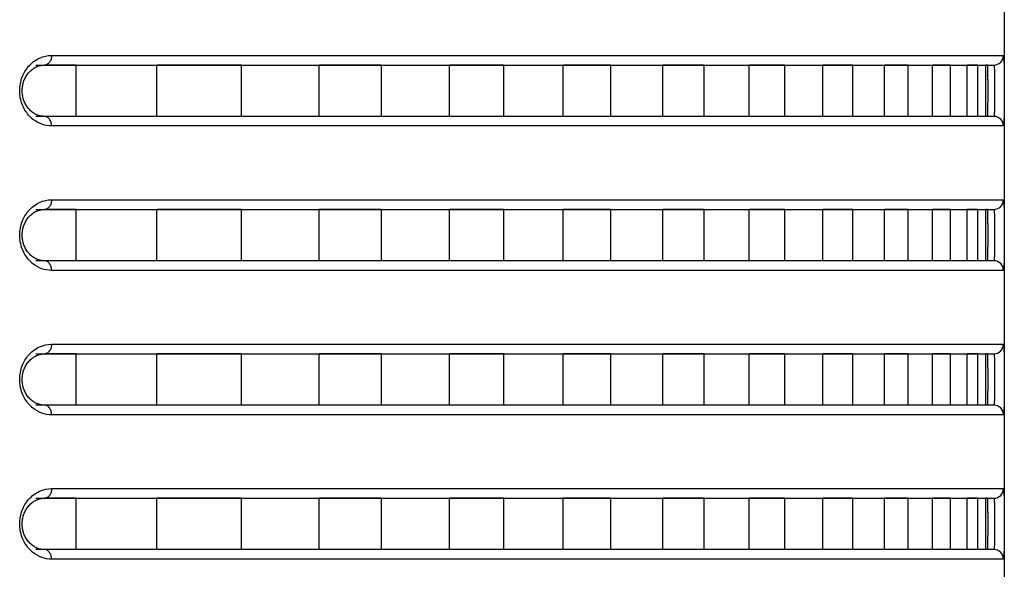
# Model space of a CAD drawing. Header units: millimetres. Extents: x -6054 to 364, y -1866 to 3094.
# Tile 12 of 256: x -5407 to -5377, y 418 to 436. Entities that reach past the tile are written whole.
import ezdxf

# ---------------------------------------------------------------- set-up
doc = ezdxf.new("R2010")
doc.units = ezdxf.units.MM
doc.header["$LTSCALE"] = 65.395
doc.layers.get('0').update_dxf_attribs({"linetype": 'CONTINUOUS'})

msp = doc.modelspace()

# ---------------------------------------------------------------- linework, layer by layer
at = {"linetype": 'Continuous'}
for p, q in [((-5376.773, 462.148), (-5376.773, 397.398)), ((-5406.979, 434.198), (-5377.098, 434.198)), ((-5405.715, 434.198), (-5406.711, 434.198)), ((-5405.715, 434.198), (-5406.711, 434.198)), ((-5406.487, 434.498), (-5376.798, 434.498)), ((-5405.715, 432.598), (-5405.715, 434.198)), ((-5405.715, 432.598), (-5405.715, 434.198)), ((-5403.202, 432.598), (-5403.202, 434.198)), ((-5403.202, 432.598), (-5403.202, 434.198)), ((-5400.565, 434.198), (-5403.202, 434.198)), ((-5400.565, 434.198), (-5403.202, 434.198)), ((-5400.565, 432.598), (-5400.565, 434.198)), ((-5400.565, 432.598), (-5400.565, 434.198)), ((-5398.136, 432.598), (-5398.136, 434.198)), ((-5398.136, 432.598), (-5398.136, 434.198)), ((-5396.195, 434.198), (-5398.136, 434.198)), ((-5396.195, 434.198), (-5398.136, 434.198)), ((-5396.195, 432.598), (-5396.195, 434.198)), ((-5396.195, 432.598), (-5396.195, 434.198)), ((-5394.079, 432.598), (-5394.079, 434.198)), ((-5394.079, 432.598), (-5394.079, 434.198)), ((-5392.382, 434.198), (-5394.079, 434.198)), ((-5392.382, 434.198), (-5394.079, 434.198)), ((-5392.382, 432.598), (-5392.382, 434.198)), ((-5392.382, 432.598), (-5392.382, 434.198)), ((-5389.045, 434.198), (-5390.53, 434.198)), ((-5389.045, 434.198), (-5390.53, 434.198)), ((-5390.53, 432.598), (-5390.53, 434.198)), ((-5390.53, 432.598), (-5390.53, 434.198)), ((-5389.045, 432.598), (-5389.045, 434.198)), ((-5389.045, 432.598), (-5389.045, 434.198)), ((-5386.133, 434.198), (-5387.426, 434.198)), ((-5386.133, 434.198), (-5387.426, 434.198)), ((-5387.426, 432.598), (-5387.426, 434.198)), ((-5387.426, 432.598), (-5387.426, 434.198)), ((-5386.133, 432.598), (-5386.133, 434.198)), ((-5386.133, 432.598), (-5386.133, 434.198)), ((-5383.621, 434.198), (-5384.732, 434.198)), ((-5383.621, 434.198), (-5384.732, 434.198)), ((-5384.732, 432.598), (-5384.732, 434.198)), ((-5384.732, 432.598), (-5384.732, 434.198)), ((-5383.621, 432.598), (-5383.621, 434.198)), ((-5383.621, 432.598), (-5383.621, 434.198)), ((-5381.495, 434.198), (-5382.428, 434.198)), ((-5381.495, 434.198), (-5382.428, 434.198)), ((-5382.428, 432.598), (-5382.428, 434.198)), ((-5382.428, 432.598), (-5382.428, 434.198)), ((-5381.495, 432.598), (-5381.495, 434.198)), ((-5381.495, 432.598), (-5381.495, 434.198)), ((-5379.767, 434.198), (-5380.514, 434.198)), ((-5379.767, 434.198), (-5380.514, 434.198)), ((-5380.514, 432.598), (-5380.514, 434.198)), ((-5380.514, 432.598), (-5380.514, 434.198)), ((-5379.767, 432.598), (-5379.767, 434.198)), ((-5379.767, 432.598), (-5379.767, 434.198)), ((-5378.456, 434.198), (-5379.008, 434.198)), ((-5378.456, 434.198), (-5379.008, 434.198)), ((-5379.008, 432.598), (-5379.008, 434.198)), ((-5379.008, 432.598), (-5379.008, 434.198)), ((-5378.456, 432.598), (-5378.456, 434.198)), ((-5378.456, 432.598), (-5378.456, 434.198)), ((-5377.599, 434.198), (-5377.935, 434.198)), ((-5377.599, 434.198), (-5377.935, 434.198)), ((-5377.935, 432.598), (-5377.935, 434.198)), ((-5377.935, 432.598), (-5377.935, 434.198)), ((-5377.599, 432.598), (-5377.599, 434.198)), ((-5377.599, 432.598), (-5377.599, 434.198)), ((-5377.297, 434.198), (-5377.351, 434.198)), ((-5377.297, 434.198), (-5377.351, 434.198)), ((-5377.351, 432.598), (-5377.351, 434.198)), ((-5377.351, 432.598), (-5377.351, 434.198)), ((-5377.289, 434.112), (-5377.29, 434.149)), ((-5377.098, 432.598), (-5406.979, 432.598)), ((-5405.715, 432.598), (-5406.711, 432.598)), ((-5405.715, 432.598), (-5406.711, 432.598)), ((-5400.565, 432.598), (-5403.202, 432.598)), ((-5400.565, 432.598), (-5403.202, 432.598)), ((-5396.195, 432.598), (-5398.136, 432.598)), ((-5396.195, 432.598), (-5398.136, 432.598)), ((-5392.382, 432.598), (-5394.079, 432.598)), ((-5392.382, 432.598), (-5394.079, 432.598)), ((-5389.045, 432.598), (-5390.53, 432.598)), ((-5389.045, 432.598), (-5390.53, 432.598)), ((-5386.133, 432.598), (-5387.426, 432.598)), ((-5386.133, 432.598), (-5387.426, 432.598)), ((-5383.621, 432.598), (-5384.732, 432.598)), ((-5383.621, 432.598), (-5384.732, 432.598)), ((-5381.495, 432.598), (-5382.428, 432.598)), ((-5381.495, 432.598), (-5382.428, 432.598)), ((-5379.767, 432.598), (-5380.514, 432.598)), ((-5379.767, 432.598), (-5380.514, 432.598)), ((-5378.456, 432.598), (-5379.008, 432.598)), ((-5378.456, 432.598), (-5379.008, 432.598)), ((-5377.599, 432.598), (-5377.935, 432.598)), ((-5377.599, 432.598), (-5377.935, 432.598)), ((-5377.297, 432.598), (-5377.351, 432.598)), ((-5377.297, 432.598), (-5377.351, 432.598)), ((-5376.798, 432.298), (-5406.487, 432.298)), ((-5406.487, 429.998), (-5376.798, 429.998)), ((-5406.979, 429.698), (-5377.098, 429.698)), ((-5405.715, 429.698), (-5406.711, 429.698)), ((-5405.715, 429.698), (-5406.711, 429.698)), ((-5405.715, 428.098), (-5405.715, 429.698)), ((-5405.715, 428.098), (-5405.715, 429.698)), ((-5403.202, 428.098), (-5403.202, 429.698)), ((-5403.202, 428.098), (-5403.202, 429.698)), ((-5400.565, 429.698), (-5403.202, 429.698)), ((-5400.565, 429.698), (-5403.202, 429.698)), ((-5400.565, 428.098), (-5400.565, 429.698)), ((-5400.565, 428.098), (-5400.565, 429.698)), ((-5398.136, 428.098), (-5398.136, 429.698)), ((-5398.136, 428.098), (-5398.136, 429.698)), ((-5396.195, 429.698), (-5398.136, 429.698)), ((-5396.195, 429.698), (-5398.136, 429.698)), ((-5396.195, 428.098), (-5396.195, 429.698)), ((-5396.195, 428.098), (-5396.195, 429.698)), ((-5394.079, 428.098), (-5394.079, 429.698)), ((-5394.079, 428.098), (-5394.079, 429.698)), ((-5392.382, 429.698), (-5394.079, 429.698)), ((-5392.382, 429.698), (-5394.079, 429.698)), ((-5392.382, 428.098), (-5392.382, 429.698)), ((-5392.382, 428.098), (-5392.382, 429.698)), ((-5389.045, 429.698), (-5390.53, 429.698)), ((-5389.045, 429.698), (-5390.53, 429.698)), ((-5390.53, 428.098), (-5390.53, 429.698)), ((-5390.53, 428.098), (-5390.53, 429.698)), ((-5389.045, 428.098), (-5389.045, 429.698)), ((-5389.045, 428.098), (-5389.045, 429.698)), ((-5386.133, 429.698), (-5387.426, 429.698)), ((-5386.133, 429.698), (-5387.426, 429.698)), ((-5387.426, 428.098), (-5387.426, 429.698)), ((-5387.426, 428.098), (-5387.426, 429.698)), ((-5386.133, 428.098), (-5386.133, 429.698)), ((-5386.133, 428.098), (-5386.133, 429.698)), ((-5383.621, 429.698), (-5384.732, 429.698)), ((-5383.621, 429.698), (-5384.732, 429.698)), ((-5384.732, 428.098), (-5384.732, 429.698)), ((-5384.732, 428.098), (-5384.732, 429.698)), ((-5383.621, 428.098), (-5383.621, 429.698)), ((-5383.621, 428.098), (-5383.621, 429.698)), ((-5381.495, 429.698), (-5382.428, 429.698)), ((-5381.495, 429.698), (-5382.428, 429.698)), ((-5382.428, 428.098), (-5382.428, 429.698)), ((-5382.428, 428.098), (-5382.428, 429.698)), ((-5381.495, 428.098), (-5381.495, 429.698)), ((-5381.495, 428.098), (-5381.495, 429.698)), ((-5379.767, 429.698), (-5380.514, 429.698)), ((-5379.767, 429.698), (-5380.514, 429.698)), ((-5380.514, 428.098), (-5380.514, 429.698)), ((-5380.514, 428.098), (-5380.514, 429.698)), ((-5379.767, 428.098), (-5379.767, 429.698)), ((-5379.767, 428.098), (-5379.767, 429.698)), ((-5378.456, 429.698), (-5379.008, 429.698)), ((-5378.456, 429.698), (-5379.008, 429.698)), ((-5379.008, 428.098), (-5379.008, 429.698)), ((-5379.008, 428.098), (-5379.008, 429.698)), ((-5378.456, 428.098), (-5378.456, 429.698)), ((-5378.456, 428.098), (-5378.456, 429.698)), ((-5377.599, 429.698), (-5377.935, 429.698)), ((-5377.599, 429.698), (-5377.935, 429.698)), ((-5377.935, 428.098), (-5377.935, 429.698)), ((-5377.935, 428.098), (-5377.935, 429.698)), ((-5377.599, 428.098), (-5377.599, 429.698)), ((-5377.599, 428.098), (-5377.599, 429.698)), ((-5377.297, 429.698), (-5377.351, 429.698)), ((-5377.297, 429.698), (-5377.351, 429.698)), ((-5377.351, 428.098), (-5377.351, 429.698)), ((-5377.351, 428.098), (-5377.351, 429.698)), ((-5377.289, 429.612), (-5377.29, 429.649)), ((-5377.098, 428.098), (-5406.979, 428.098)), ((-5405.715, 428.098), (-5406.711, 428.098)), ((-5405.715, 428.098), (-5406.711, 428.098)), ((-5400.565, 428.098), (-5403.202, 428.098)), ((-5400.565, 428.098), (-5403.202, 428.098)), ((-5396.195, 428.098), (-5398.136, 428.098)), ((-5396.195, 428.098), (-5398.136, 428.098)), ((-5392.382, 428.098), (-5394.079, 428.098)), ((-5392.382, 428.098), (-5394.079, 428.098)), ((-5389.045, 428.098), (-5390.53, 428.098)), ((-5389.045, 428.098), (-5390.53, 428.098)), ((-5386.133, 428.098), (-5387.426, 428.098)), ((-5386.133, 428.098), (-5387.426, 428.098)), ((-5383.621, 428.098), (-5384.732, 428.098)), ((-5383.621, 428.098), (-5384.732, 428.098)), ((-5381.495, 428.098), (-5382.428, 428.098)), ((-5381.495, 428.098), (-5382.428, 428.098)), ((-5379.767, 428.098), (-5380.514, 428.098)), ((-5379.767, 428.098), (-5380.514, 428.098)), ((-5378.456, 428.098), (-5379.008, 428.098)), ((-5378.456, 428.098), (-5379.008, 428.098)), ((-5377.599, 428.098), (-5377.935, 428.098)), ((-5377.599, 428.098), (-5377.935, 428.098)), ((-5377.297, 428.098), (-5377.351, 428.098)), ((-5377.297, 428.098), (-5377.351, 428.098)), ((-5376.798, 427.798), (-5406.487, 427.798)), ((-5406.487, 425.498), (-5376.798, 425.498)), ((-5406.979, 425.198), (-5377.098, 425.198)), ((-5405.715, 425.198), (-5406.711, 425.198)), ((-5405.715, 425.198), (-5406.711, 425.198)), ((-5405.715, 423.598), (-5405.715, 425.198)), ((-5405.715, 423.598), (-5405.715, 425.198)), ((-5403.202, 423.598), (-5403.202, 425.198)), ((-5403.202, 423.598), (-5403.202, 425.198)), ((-5400.565, 425.198), (-5403.202, 425.198)), ((-5400.565, 425.198), (-5403.202, 425.198)), ((-5400.565, 423.598), (-5400.565, 425.198)), ((-5400.565, 423.598), (-5400.565, 425.198)), ((-5398.136, 423.598), (-5398.136, 425.198)), ((-5398.136, 423.598), (-5398.136, 425.198)), ((-5396.195, 425.198), (-5398.136, 425.198)), ((-5396.195, 425.198), (-5398.136, 425.198)), ((-5396.195, 423.598), (-5396.195, 425.198)), ((-5396.195, 423.598), (-5396.195, 425.198)), ((-5394.079, 423.598), (-5394.079, 425.198)), ((-5394.079, 423.598), (-5394.079, 425.198)), ((-5392.382, 425.198), (-5394.079, 425.198)), ((-5392.382, 425.198), (-5394.079, 425.198)), ((-5392.382, 423.598), (-5392.382, 425.198)), ((-5392.382, 423.598), (-5392.382, 425.198)), ((-5389.045, 425.198), (-5390.53, 425.198)), ((-5389.045, 425.198), (-5390.53, 425.198)), ((-5390.53, 423.598), (-5390.53, 425.198)), ((-5390.53, 423.598), (-5390.53, 425.198)), ((-5389.045, 423.598), (-5389.045, 425.198)), ((-5389.045, 423.598), (-5389.045, 425.198)), ((-5386.133, 425.198), (-5387.426, 425.198)), ((-5386.133, 425.198), (-5387.426, 425.198)), ((-5387.426, 423.598), (-5387.426, 425.198)), ((-5387.426, 423.598), (-5387.426, 425.198)), ((-5386.133, 423.598), (-5386.133, 425.198)), ((-5386.133, 423.598), (-5386.133, 425.198)), ((-5383.621, 425.198), (-5384.732, 425.198)), ((-5383.621, 425.198), (-5384.732, 425.198)), ((-5384.732, 423.598), (-5384.732, 425.198)), ((-5384.732, 423.598), (-5384.732, 425.198)), ((-5383.621, 423.598), (-5383.621, 425.198)), ((-5383.621, 423.598), (-5383.621, 425.198)), ((-5381.495, 425.198), (-5382.428, 425.198)), ((-5381.495, 425.198), (-5382.428, 425.198)), ((-5382.428, 423.598), (-5382.428, 425.198)), ((-5382.428, 423.598), (-5382.428, 425.198)), ((-5381.495, 423.598), (-5381.495, 425.198)), ((-5381.495, 423.598), (-5381.495, 425.198)), ((-5379.767, 425.198), (-5380.514, 425.198)), ((-5379.767, 425.198), (-5380.514, 425.198)), ((-5380.514, 423.598), (-5380.514, 425.198)), ((-5380.514, 423.598), (-5380.514, 425.198)), ((-5379.767, 423.598), (-5379.767, 425.198)), ((-5379.767, 423.598), (-5379.767, 425.198)), ((-5378.456, 425.198), (-5379.008, 425.198)), ((-5378.456, 425.198), (-5379.008, 425.198)), ((-5379.008, 423.598), (-5379.008, 425.198)), ((-5379.008, 423.598), (-5379.008, 425.198)), ((-5378.456, 423.598), (-5378.456, 425.198)), ((-5378.456, 423.598), (-5378.456, 425.198)), ((-5377.599, 425.198), (-5377.935, 425.198)), ((-5377.599, 425.198), (-5377.935, 425.198)), ((-5377.935, 423.598), (-5377.935, 425.198)), ((-5377.935, 423.598), (-5377.935, 425.198)), ((-5377.599, 423.598), (-5377.599, 425.198)), ((-5377.599, 423.598), (-5377.599, 425.198)), ((-5377.297, 425.198), (-5377.351, 425.198)), ((-5377.297, 425.198), (-5377.351, 425.198)), ((-5377.351, 423.598), (-5377.351, 425.198)), ((-5377.351, 423.598), (-5377.351, 425.198)), ((-5377.289, 425.112), (-5377.29, 425.149)), ((-5377.098, 423.598), (-5406.979, 423.598)), ((-5405.715, 423.598), (-5406.711, 423.598)), ((-5405.715, 423.598), (-5406.711, 423.598)), ((-5400.565, 423.598), (-5403.202, 423.598)), ((-5400.565, 423.598), (-5403.202, 423.598)), ((-5396.195, 423.598), (-5398.136, 423.598)), ((-5396.195, 423.598), (-5398.136, 423.598)), ((-5392.382, 423.598), (-5394.079, 423.598)), ((-5392.382, 423.598), (-5394.079, 423.598)), ((-5389.045, 423.598), (-5390.53, 423.598)), ((-5389.045, 423.598), (-5390.53, 423.598)), ((-5386.133, 423.598), (-5387.426, 423.598)), ((-5386.133, 423.598), (-5387.426, 423.598)), ((-5383.621, 423.598), (-5384.732, 423.598)), ((-5383.621, 423.598), (-5384.732, 423.598)), ((-5381.495, 423.598), (-5382.428, 423.598)), ((-5381.495, 423.598), (-5382.428, 423.598)), ((-5379.767, 423.598), (-5380.514, 423.598)), ((-5379.767, 423.598), (-5380.514, 423.598)), ((-5378.456, 423.598), (-5379.008, 423.598)), ((-5378.456, 423.598), (-5379.008, 423.598)), ((-5377.599, 423.598), (-5377.935, 423.598)), ((-5377.599, 423.598), (-5377.935, 423.598)), ((-5377.297, 423.598), (-5377.351, 423.598)), ((-5377.297, 423.598), (-5377.351, 423.598)), ((-5376.798, 423.298), (-5406.487, 423.298)), ((-5406.487, 420.998), (-5376.798, 420.998)), ((-5406.979, 420.698), (-5377.098, 420.698)), ((-5405.715, 420.698), (-5406.711, 420.698)), ((-5405.715, 420.698), (-5406.711, 420.698)), ((-5405.715, 419.098), (-5405.715, 420.698)), ((-5405.715, 419.098), (-5405.715, 420.698)), ((-5400.565, 420.698), (-5403.202, 420.698)), ((-5400.565, 420.698), (-5403.202, 420.698)), ((-5403.202, 419.098), (-5403.202, 420.698)), ((-5403.202, 419.098), (-5403.202, 420.698)), ((-5400.565, 419.098), (-5400.565, 420.698)), ((-5400.565, 419.098), (-5400.565, 420.698)), ((-5396.195, 420.698), (-5398.136, 420.698)), ((-5396.195, 420.698), (-5398.136, 420.698)), ((-5398.136, 419.098), (-5398.136, 420.698)), ((-5398.136, 419.098), (-5398.136, 420.698)), ((-5396.195, 419.098), (-5396.195, 420.698)), ((-5396.195, 419.098), (-5396.195, 420.698)), ((-5392.382, 420.698), (-5394.079, 420.698)), ((-5392.382, 420.698), (-5394.079, 420.698)), ((-5394.079, 419.098), (-5394.079, 420.698)), ((-5394.079, 419.098), (-5394.079, 420.698)), ((-5392.382, 419.098), (-5392.382, 420.698)), ((-5392.382, 419.098), (-5392.382, 420.698)), ((-5389.045, 420.698), (-5390.53, 420.698)), ((-5389.045, 420.698), (-5390.53, 420.698)), ((-5390.53, 419.098), (-5390.53, 420.698)), ((-5390.53, 419.098), (-5390.53, 420.698)), ((-5389.045, 419.098), (-5389.045, 420.698)), ((-5389.045, 419.098), (-5389.045, 420.698)), ((-5386.133, 420.698), (-5387.426, 420.698)), ((-5386.133, 420.698), (-5387.426, 420.698)), ((-5387.426, 419.098), (-5387.426, 420.698)), ((-5387.426, 419.098), (-5387.426, 420.698)), ((-5386.133, 419.098), (-5386.133, 420.698)), ((-5386.133, 419.098), (-5386.133, 420.698)), ((-5383.621, 420.698), (-5384.732, 420.698)), ((-5383.621, 420.698), (-5384.732, 420.698)), ((-5384.732, 419.098), (-5384.732, 420.698)), ((-5384.732, 419.098), (-5384.732, 420.698)), ((-5383.621, 419.098), (-5383.621, 420.698)), ((-5383.621, 419.098), (-5383.621, 420.698)), ((-5381.495, 420.698), (-5382.428, 420.698)), ((-5381.495, 420.698), (-5382.428, 420.698)), ((-5382.428, 419.098), (-5382.428, 420.698)), ((-5382.428, 419.098), (-5382.428, 420.698)), ((-5381.495, 419.098), (-5381.495, 420.698)), ((-5381.495, 419.098), (-5381.495, 420.698)), ((-5379.767, 420.698), (-5380.514, 420.698)), ((-5379.767, 420.698), (-5380.514, 420.698)), ((-5380.514, 419.098), (-5380.514, 420.698)), ((-5380.514, 419.098), (-5380.514, 420.698)), ((-5379.767, 419.098), (-5379.767, 420.698)), ((-5379.767, 419.098), (-5379.767, 420.698)), ((-5378.456, 420.698), (-5379.008, 420.698)), ((-5378.456, 420.698), (-5379.008, 420.698)), ((-5379.008, 419.098), (-5379.008, 420.698)), ((-5379.008, 419.098), (-5379.008, 420.698)), ((-5378.456, 419.098), (-5378.456, 420.698)), ((-5378.456, 419.098), (-5378.456, 420.698)), ((-5377.599, 420.698), (-5377.935, 420.698)), ((-5377.599, 420.698), (-5377.935, 420.698)), ((-5377.935, 419.098), (-5377.935, 420.698)), ((-5377.935, 419.098), (-5377.935, 420.698)), ((-5377.599, 419.098), (-5377.599, 420.698)), ((-5377.599, 419.098), (-5377.599, 420.698)), ((-5377.297, 420.698), (-5377.351, 420.698)), ((-5377.297, 420.698), (-5377.351, 420.698)), ((-5377.351, 419.098), (-5377.351, 420.698)), ((-5377.351, 419.098), (-5377.351, 420.698)), ((-5377.289, 420.612), (-5377.29, 420.649)), ((-5377.098, 419.098), (-5406.979, 419.098)), ((-5405.715, 419.098), (-5406.711, 419.098)), ((-5405.715, 419.098), (-5406.711, 419.098)), ((-5400.565, 419.098), (-5403.202, 419.098)), ((-5400.565, 419.098), (-5403.202, 419.098)), ((-5396.195, 419.098), (-5398.136, 419.098)), ((-5396.195, 419.098), (-5398.136, 419.098)), ((-5392.382, 419.098), (-5394.079, 419.098)), ((-5392.382, 419.098), (-5394.079, 419.098)), ((-5389.045, 419.098), (-5390.53, 419.098)), ((-5389.045, 419.098), (-5390.53, 419.098)), ((-5386.133, 419.098), (-5387.426, 419.098)), ((-5386.133, 419.098), (-5387.426, 419.098)), ((-5383.621, 419.098), (-5384.732, 419.098)), ((-5383.621, 419.098), (-5384.732, 419.098)), ((-5381.495, 419.098), (-5382.428, 419.098)), ((-5381.495, 419.098), (-5382.428, 419.098)), ((-5379.767, 419.098), (-5380.514, 419.098)), ((-5379.767, 419.098), (-5380.514, 419.098)), ((-5378.456, 419.098), (-5379.008, 419.098)), ((-5378.456, 419.098), (-5379.008, 419.098)), ((-5377.599, 419.098), (-5377.935, 419.098)), ((-5377.599, 419.098), (-5377.935, 419.098)), ((-5377.297, 419.098), (-5377.351, 419.098)), ((-5377.297, 419.098), (-5377.351, 419.098)), ((-5376.798, 418.798), (-5406.487, 418.798))]:
    msp.add_line(p, q, dxfattribs=at)
for points in [[(-5406.886, 434.17), (-5406.855, 434.179), (-5406.824, 434.186), (-5406.792, 434.192), (-5406.761, 434.195), (-5406.729, 434.197), (-5406.711, 434.198)], [(-5407.032, 432.692), (-5407.06, 432.711), (-5407.088, 432.731), (-5407.115, 432.752), (-5407.14, 432.775), (-5407.165, 432.8), (-5407.189, 432.825), (-5407.212, 432.852), (-5407.234, 432.88), (-5407.254, 432.909), (-5407.273, 432.939), (-5407.291, 432.968), (-5407.307, 432.999), (-5407.322, 433.03), (-5407.336, 433.061), (-5407.348, 433.093), (-5407.359, 433.125), (-5407.369, 433.158), (-5407.377, 433.191), (-5407.385, 433.225), (-5407.391, 433.259), (-5407.395, 433.293), (-5407.399, 433.327), (-5407.401, 433.362), (-5407.401, 433.397), (-5407.401, 433.431), (-5407.399, 433.466), (-5407.395, 433.5), (-5407.391, 433.535), (-5407.385, 433.569), (-5407.378, 433.602), (-5407.369, 433.635), (-5407.36, 433.668), (-5407.349, 433.7), (-5407.336, 433.732), (-5407.323, 433.764), (-5407.308, 433.794), (-5407.292, 433.825), (-5407.274, 433.855), (-5407.256, 433.884), (-5407.235, 433.913), (-5407.214, 433.941), (-5407.191, 433.968), (-5407.167, 433.994), (-5407.142, 434.018), (-5407.116, 434.041), (-5407.09, 434.063), (-5407.062, 434.083), (-5407.034, 434.101)], [(-5407.034, 434.101), (-5407.006, 434.118), (-5406.976, 434.134), (-5406.947, 434.148), (-5406.916, 434.16), (-5406.886, 434.17)], [(-5406.883, 432.624), (-5406.913, 432.634), (-5406.944, 432.646), (-5406.974, 432.66), (-5407.003, 432.675), (-5407.032, 432.692)], [(-5406.711, 432.598), (-5406.725, 432.598), (-5406.757, 432.599), (-5406.789, 432.603), (-5406.82, 432.608), (-5406.851, 432.615), (-5406.883, 432.624)], [(-5407.032, 428.192), (-5407.06, 428.211), (-5407.088, 428.231), (-5407.115, 428.252), (-5407.14, 428.275), (-5407.165, 428.3), (-5407.189, 428.325), (-5407.212, 428.352), (-5407.234, 428.38), (-5407.254, 428.409), (-5407.273, 428.439), (-5407.291, 428.468), (-5407.307, 428.499), (-5407.322, 428.53), (-5407.336, 428.561), (-5407.348, 428.593), (-5407.359, 428.625), (-5407.369, 428.658), (-5407.377, 428.691), (-5407.385, 428.725), (-5407.391, 428.759), (-5407.395, 428.793), (-5407.399, 428.827), (-5407.401, 428.862), (-5407.401, 428.897), (-5407.401, 428.931), (-5407.399, 428.966), (-5407.395, 429), (-5407.391, 429.035), (-5407.385, 429.069), (-5407.378, 429.102), (-5407.369, 429.135), (-5407.36, 429.168), (-5407.349, 429.2), (-5407.336, 429.232), (-5407.323, 429.264), (-5407.308, 429.294), (-5407.292, 429.325), (-5407.274, 429.355), (-5407.256, 429.384), (-5407.235, 429.413), (-5407.214, 429.441), (-5407.191, 429.468), (-5407.167, 429.494), (-5407.142, 429.518), (-5407.116, 429.541), (-5407.09, 429.563), (-5407.062, 429.583), (-5407.034, 429.601)], [(-5407.034, 429.601), (-5407.006, 429.618), (-5406.976, 429.634), (-5406.947, 429.648), (-5406.916, 429.66), (-5406.886, 429.67)], [(-5406.886, 429.67), (-5406.855, 429.679), (-5406.824, 429.686), (-5406.792, 429.692), (-5406.761, 429.695), (-5406.729, 429.697), (-5406.711, 429.698)], [(-5406.883, 428.124), (-5406.913, 428.134), (-5406.944, 428.146), (-5406.974, 428.16), (-5407.003, 428.175), (-5407.032, 428.192)], [(-5406.711, 428.098), (-5406.725, 428.098), (-5406.757, 428.099), (-5406.789, 428.103), (-5406.82, 428.108), (-5406.851, 428.115), (-5406.883, 428.124)], [(-5407.032, 423.692), (-5407.06, 423.711), (-5407.088, 423.731), (-5407.115, 423.752), (-5407.14, 423.775), (-5407.165, 423.8), (-5407.189, 423.825), (-5407.212, 423.852), (-5407.234, 423.88), (-5407.254, 423.909), (-5407.273, 423.939), (-5407.291, 423.968), (-5407.307, 423.999), (-5407.322, 424.03), (-5407.336, 424.061), (-5407.348, 424.093), (-5407.359, 424.125), (-5407.369, 424.158), (-5407.377, 424.191), (-5407.385, 424.225), (-5407.391, 424.259), (-5407.395, 424.293), (-5407.399, 424.327), (-5407.401, 424.362), (-5407.401, 424.397), (-5407.401, 424.431), (-5407.399, 424.466), (-5407.395, 424.5), (-5407.391, 424.535), (-5407.385, 424.569), (-5407.378, 424.602), (-5407.369, 424.635), (-5407.36, 424.668), (-5407.349, 424.7), (-5407.336, 424.732), (-5407.323, 424.764), (-5407.308, 424.794), (-5407.292, 424.825), (-5407.274, 424.855), (-5407.256, 424.884), (-5407.235, 424.913), (-5407.214, 424.941), (-5407.191, 424.968), (-5407.167, 424.994), (-5407.142, 425.018), (-5407.116, 425.041), (-5407.09, 425.063), (-5407.062, 425.083), (-5407.034, 425.101)], [(-5407.034, 425.101), (-5407.006, 425.118), (-5406.976, 425.134), (-5406.947, 425.148), (-5406.916, 425.16), (-5406.886, 425.17)], [(-5406.886, 425.17), (-5406.855, 425.179), (-5406.824, 425.186), (-5406.792, 425.192), (-5406.761, 425.195), (-5406.729, 425.197), (-5406.711, 425.198)], [(-5406.883, 423.624), (-5406.913, 423.634), (-5406.944, 423.646), (-5406.974, 423.66), (-5407.003, 423.675), (-5407.032, 423.692)], [(-5406.711, 423.598), (-5406.725, 423.598), (-5406.757, 423.599), (-5406.789, 423.603), (-5406.82, 423.608), (-5406.851, 423.615), (-5406.883, 423.624)], [(-5406.886, 420.67), (-5406.855, 420.679), (-5406.824, 420.686), (-5406.792, 420.692), (-5406.761, 420.695), (-5406.729, 420.697), (-5406.711, 420.698)], [(-5407.032, 419.192), (-5407.06, 419.211), (-5407.088, 419.231), (-5407.115, 419.252), (-5407.14, 419.275), (-5407.165, 419.3), (-5407.189, 419.325), (-5407.212, 419.352), (-5407.234, 419.38), (-5407.254, 419.409), (-5407.273, 419.439), (-5407.291, 419.468), (-5407.307, 419.499), (-5407.322, 419.53), (-5407.336, 419.561), (-5407.348, 419.593), (-5407.359, 419.625), (-5407.369, 419.658), (-5407.377, 419.691), (-5407.385, 419.725), (-5407.391, 419.759), (-5407.395, 419.793), (-5407.399, 419.827), (-5407.401, 419.862), (-5407.401, 419.897), (-5407.401, 419.931), (-5407.399, 419.966), (-5407.395, 420), (-5407.391, 420.035), (-5407.385, 420.069), (-5407.378, 420.102), (-5407.369, 420.135), (-5407.36, 420.168), (-5407.349, 420.2), (-5407.336, 420.232), (-5407.323, 420.264), (-5407.308, 420.294), (-5407.292, 420.325), (-5407.274, 420.355), (-5407.256, 420.384), (-5407.235, 420.413), (-5407.214, 420.441), (-5407.191, 420.468), (-5407.167, 420.494), (-5407.142, 420.518), (-5407.116, 420.541), (-5407.09, 420.563), (-5407.062, 420.583), (-5407.034, 420.601)], [(-5407.034, 420.601), (-5407.006, 420.618), (-5406.976, 420.634), (-5406.947, 420.648), (-5406.916, 420.66), (-5406.886, 420.67)], [(-5406.883, 419.124), (-5406.913, 419.134), (-5406.944, 419.146), (-5406.974, 419.16), (-5407.003, 419.175), (-5407.032, 419.192)], [(-5406.711, 419.098), (-5406.725, 419.098), (-5406.757, 419.099), (-5406.789, 419.103), (-5406.82, 419.108), (-5406.851, 419.115), (-5406.883, 419.124)]]:
    msp.add_lwpolyline(points, dxfattribs=at)
for centre, radius, start, end in [((-5377.098, 434.498), 0.3, 270.0104, 0.0104), ((-5381.474, 433.939), 4.189, 1.7418, 2.3786), ((-5384.645, 433.844), 7.361, 1.2948, 1.7272), ((-5406.412, 433.323), 1.045, 220.9752, 230.592), ((-5377.098, 432.298), 0.3, 359.9896, 89.9896), ((-5377.098, 429.998), 0.3, 270.0104, 0.0104), ((-5381.474, 429.439), 4.189, 1.7418, 2.3786), ((-5384.645, 429.344), 7.361, 1.2948, 1.7272), ((-5406.412, 428.823), 1.045, 220.9752, 230.592), ((-5377.098, 427.798), 0.3, 359.9896, 89.9896), ((-5377.098, 425.498), 0.3, 270.0104, 0.0104), ((-5381.474, 424.939), 4.189, 1.7418, 2.3786), ((-5384.645, 424.844), 7.361, 1.2948, 1.7272), ((-5406.412, 424.323), 1.045, 220.9752, 230.592), ((-5377.098, 423.298), 0.3, 359.9896, 89.9896), ((-5377.098, 420.998), 0.3, 270.0104, 0.0104), ((-5381.474, 420.439), 4.189, 1.7418, 2.3786), ((-5384.645, 420.344), 7.361, 1.2948, 1.7272), ((-5406.412, 419.823), 1.045, 220.9752, 230.592), ((-5377.098, 418.798), 0.3, 359.9896, 89.9896)]:
    msp.add_arc(centre, radius, start, end, dxfattribs=at)
for points, knots in [([(-5407.201, 434.158), (-5407.108, 434.265), (-5406.887, 434.436), (-5406.614, 434.498), (-5406.487, 434.498)], [0, 0, 0, 0, 0.52583, 1, 1, 1, 1]), ([(-5406.487, 434.498), (-5406.487, 434.459), (-5406.497, 434.383), (-5406.545, 434.285), (-5406.618, 434.215), (-5406.681, 434.198), (-5406.711, 434.198)], [0, 0, 0, 0, 0.28207, 0.546536, 0.783879, 1, 1, 1, 1]), ([(-5377.29, 434.149), (-5377.291, 434.156), (-5377.292, 434.168), (-5377.293, 434.184), (-5377.295, 434.192), (-5377.296, 434.198), (-5377.297, 434.198)], [0, 0, 0, 0, 0.428964, 0.738693, 0.927721, 1, 1, 1, 1]), ([(-5377.297, 432.598), (-5377.296, 432.598), (-5377.295, 432.605), (-5377.293, 432.615), (-5377.291, 432.635), (-5377.29, 432.661), (-5377.288, 432.694), (-5377.286, 432.752), (-5377.284, 432.839), (-5377.283, 432.959), (-5377.281, 433.095), (-5377.281, 433.243), (-5377.281, 433.398), (-5377.281, 433.552), (-5377.281, 433.7), (-5377.283, 433.836), (-5377.284, 433.956), (-5377.286, 434.043), (-5377.288, 434.101), (-5377.29, 434.134), (-5377.291, 434.16), (-5377.293, 434.181), (-5377.295, 434.19), (-5377.296, 434.198), (-5377.297, 434.198)], [0, 0, 0, 0, 0.002721, 0.01001, 0.021969, 0.038509, 0.059481, 0.084689, 0.146812, 0.222502, 0.308855, 0.402555, 0.5, 0.597445, 0.691145, 0.777498, 0.853188, 0.915311, 0.940519, 0.961491, 0.978031, 0.98999, 0.997279, 1, 1, 1, 1]), ([(-5377.297, 432.598), (-5377.296, 432.598), (-5377.295, 432.605), (-5377.293, 432.615), (-5377.291, 432.635), (-5377.29, 432.661), (-5377.288, 432.694), (-5377.286, 432.752), (-5377.284, 432.839), (-5377.283, 432.959), (-5377.281, 433.095), (-5377.281, 433.243), (-5377.281, 433.398), (-5377.281, 433.552), (-5377.281, 433.7), (-5377.283, 433.836), (-5377.284, 433.956), (-5377.286, 434.043), (-5377.288, 434.101), (-5377.29, 434.134), (-5377.291, 434.16), (-5377.293, 434.181), (-5377.295, 434.19), (-5377.296, 434.198), (-5377.297, 434.198)], [0, 0, 0, 0, 0.002721, 0.01001, 0.021969, 0.038509, 0.059481, 0.084689, 0.146812, 0.222502, 0.308855, 0.402555, 0.5, 0.597445, 0.691145, 0.777498, 0.853188, 0.915311, 0.940519, 0.961491, 0.978031, 0.98999, 0.997279, 1, 1, 1, 1]), ([(-5377.098, 434.198), (-5377.096, 434.198), (-5377.094, 434.191), (-5377.092, 434.18), (-5377.089, 434.16), (-5377.086, 434.121), (-5377.083, 434.054), (-5377.081, 433.956), (-5377.079, 433.836), (-5377.078, 433.7), (-5377.077, 433.552), (-5377.077, 433.398), (-5377.077, 433.243), (-5377.078, 433.095), (-5377.079, 432.959), (-5377.081, 432.839), (-5377.083, 432.741), (-5377.086, 432.674), (-5377.089, 432.635), (-5377.092, 432.615), (-5377.094, 432.605), (-5377.096, 432.598), (-5377.098, 432.598)], [0, 0, 0, 0, 0.002976, 0.01034, 0.022326, 0.038871, 0.085025, 0.147098, 0.222725, 0.309008, 0.402632, 0.499999, 0.597367, 0.690991, 0.777274, 0.852901, 0.914974, 0.961128, 0.977674, 0.98966, 0.997024, 1, 1, 1, 1]), ([(-5376.798, 434.498), (-5376.796, 434.498), (-5376.794, 434.487), (-5376.792, 434.474), (-5376.79, 434.447), (-5376.787, 434.411), (-5376.786, 434.365), (-5376.783, 434.286), (-5376.781, 434.166), (-5376.779, 434.002), (-5376.778, 433.814), (-5376.777, 433.61), (-5376.777, 433.398), (-5376.777, 433.185), (-5376.778, 432.981), (-5376.779, 432.793), (-5376.781, 432.629), (-5376.783, 432.509), (-5376.786, 432.43), (-5376.787, 432.384), (-5376.79, 432.349), (-5376.792, 432.321), (-5376.794, 432.308), (-5376.796, 432.298), (-5376.798, 432.298)], [0, 0, 0, 0, 0.002716, 0.009974, 0.021884, 0.038363, 0.059267, 0.084407, 0.146421, 0.222076, 0.308492, 0.402345, 0.499999, 0.597653, 0.691507, 0.777923, 0.853578, 0.915592, 0.940732, 0.961637, 0.978116, 0.990026, 0.997284, 1, 1, 1, 1]), ([(-5407.201, 432.637), (-5407.286, 432.735), (-5407.43, 432.976), (-5407.507, 433.398), (-5407.429, 433.819), (-5407.286, 434.061), (-5407.201, 434.158)], [0, 0, 0, 0, 0.235745, 0.500004, 0.764261, 1, 1, 1, 1]), ([(-5377.297, 432.598), (-5377.296, 432.598), (-5377.295, 432.602), (-5377.294, 432.608), (-5377.292, 432.62), (-5377.29, 432.644), (-5377.288, 432.686), (-5377.286, 432.747), (-5377.285, 432.824), (-5377.283, 432.914), (-5377.282, 433.016), (-5377.281, 433.166), (-5377.28, 433.364), (-5377.281, 433.598), (-5377.282, 433.814), (-5377.284, 433.949), (-5377.285, 434.01)], [0, 0, 0, 0, 0.001997, 0.007049, 0.015306, 0.02675, 0.058952, 0.102943, 0.157713, 0.221993, 0.294291, 0.372925, 0.54178, 0.712929, 0.870529, 1, 1, 1, 1]), ([(-5406.487, 432.298), (-5406.589, 432.298), (-5406.803, 432.336), (-5406.991, 432.445), (-5407.076, 432.515)], [0, 0, 0, 0, 0.482589, 1, 1, 1, 1]), ([(-5406.487, 432.298), (-5406.487, 432.336), (-5406.497, 432.412), (-5406.545, 432.51), (-5406.618, 432.58), (-5406.681, 432.598), (-5406.711, 432.598)], [0, 0, 0, 0, 0.28207, 0.546536, 0.783879, 1, 1, 1, 1]), ([(-5407.201, 429.658), (-5407.108, 429.765), (-5406.887, 429.936), (-5406.614, 429.998), (-5406.487, 429.998)], [0, 0, 0, 0, 0.52583, 1, 1, 1, 1]), ([(-5406.487, 429.998), (-5406.487, 429.959), (-5406.497, 429.883), (-5406.545, 429.785), (-5406.618, 429.715), (-5406.681, 429.698), (-5406.711, 429.698)], [0, 0, 0, 0, 0.28207, 0.546536, 0.783879, 1, 1, 1, 1]), ([(-5376.798, 429.998), (-5376.796, 429.998), (-5376.794, 429.987), (-5376.792, 429.974), (-5376.79, 429.947), (-5376.787, 429.911), (-5376.786, 429.865), (-5376.783, 429.786), (-5376.781, 429.666), (-5376.779, 429.502), (-5376.778, 429.314), (-5376.777, 429.11), (-5376.777, 428.898), (-5376.777, 428.685), (-5376.778, 428.481), (-5376.779, 428.293), (-5376.781, 428.129), (-5376.783, 428.009), (-5376.786, 427.93), (-5376.787, 427.884), (-5376.79, 427.849), (-5376.792, 427.821), (-5376.794, 427.808), (-5376.796, 427.798), (-5376.798, 427.798)], [0, 0, 0, 0, 0.002716, 0.009974, 0.021884, 0.038363, 0.059267, 0.084407, 0.146421, 0.222076, 0.308492, 0.402345, 0.499999, 0.597653, 0.691507, 0.777923, 0.853578, 0.915592, 0.940732, 0.961637, 0.978116, 0.990026, 0.997284, 1, 1, 1, 1]), ([(-5407.201, 428.137), (-5407.286, 428.235), (-5407.43, 428.476), (-5407.507, 428.898), (-5407.429, 429.319), (-5407.286, 429.561), (-5407.201, 429.658)], [0, 0, 0, 0, 0.235745, 0.500004, 0.764261, 1, 1, 1, 1]), ([(-5377.29, 429.649), (-5377.291, 429.656), (-5377.292, 429.668), (-5377.293, 429.684), (-5377.295, 429.692), (-5377.296, 429.698), (-5377.297, 429.698)], [0, 0, 0, 0, 0.428964, 0.738693, 0.927721, 1, 1, 1, 1]), ([(-5377.297, 428.098), (-5377.296, 428.098), (-5377.295, 428.105), (-5377.293, 428.115), (-5377.291, 428.135), (-5377.29, 428.161), (-5377.288, 428.194), (-5377.286, 428.252), (-5377.284, 428.339), (-5377.283, 428.459), (-5377.281, 428.595), (-5377.281, 428.743), (-5377.281, 428.898), (-5377.281, 429.052), (-5377.281, 429.2), (-5377.283, 429.336), (-5377.284, 429.456), (-5377.286, 429.543), (-5377.288, 429.601), (-5377.29, 429.634), (-5377.291, 429.66), (-5377.293, 429.681), (-5377.295, 429.69), (-5377.296, 429.698), (-5377.297, 429.698)], [0, 0, 0, 0, 0.002721, 0.01001, 0.021969, 0.038509, 0.059481, 0.084689, 0.146812, 0.222502, 0.308855, 0.402555, 0.5, 0.597445, 0.691145, 0.777498, 0.853188, 0.915311, 0.940519, 0.961491, 0.978031, 0.98999, 0.997279, 1, 1, 1, 1]), ([(-5377.297, 428.098), (-5377.296, 428.098), (-5377.295, 428.105), (-5377.293, 428.115), (-5377.291, 428.135), (-5377.29, 428.161), (-5377.288, 428.194), (-5377.286, 428.252), (-5377.284, 428.339), (-5377.283, 428.459), (-5377.281, 428.595), (-5377.281, 428.743), (-5377.281, 428.898), (-5377.281, 429.052), (-5377.281, 429.2), (-5377.283, 429.336), (-5377.284, 429.456), (-5377.286, 429.543), (-5377.288, 429.601), (-5377.29, 429.634), (-5377.291, 429.66), (-5377.293, 429.681), (-5377.295, 429.69), (-5377.296, 429.698), (-5377.297, 429.698)], [0, 0, 0, 0, 0.002721, 0.01001, 0.021969, 0.038509, 0.059481, 0.084689, 0.146812, 0.222502, 0.308855, 0.402555, 0.5, 0.597445, 0.691145, 0.777498, 0.853188, 0.915311, 0.940519, 0.961491, 0.978031, 0.98999, 0.997279, 1, 1, 1, 1]), ([(-5377.098, 429.698), (-5377.096, 429.698), (-5377.094, 429.691), (-5377.092, 429.68), (-5377.089, 429.66), (-5377.086, 429.621), (-5377.083, 429.554), (-5377.081, 429.456), (-5377.079, 429.336), (-5377.078, 429.2), (-5377.077, 429.052), (-5377.077, 428.898), (-5377.077, 428.743), (-5377.078, 428.595), (-5377.079, 428.459), (-5377.081, 428.339), (-5377.083, 428.241), (-5377.086, 428.174), (-5377.089, 428.135), (-5377.092, 428.115), (-5377.094, 428.105), (-5377.096, 428.098), (-5377.098, 428.098)], [0, 0, 0, 0, 0.002976, 0.01034, 0.022326, 0.038871, 0.085025, 0.147098, 0.222725, 0.309008, 0.402632, 0.499999, 0.597367, 0.690991, 0.777274, 0.852901, 0.914974, 0.961128, 0.977674, 0.98966, 0.997024, 1, 1, 1, 1]), ([(-5377.297, 428.098), (-5377.296, 428.098), (-5377.295, 428.102), (-5377.294, 428.108), (-5377.292, 428.12), (-5377.29, 428.144), (-5377.288, 428.186), (-5377.286, 428.247), (-5377.285, 428.324), (-5377.283, 428.414), (-5377.282, 428.516), (-5377.281, 428.666), (-5377.28, 428.864), (-5377.281, 429.098), (-5377.282, 429.314), (-5377.284, 429.449), (-5377.285, 429.51)], [0, 0, 0, 0, 0.001997, 0.007049, 0.015306, 0.02675, 0.058952, 0.102943, 0.157713, 0.221993, 0.294291, 0.372925, 0.54178, 0.712929, 0.870529, 1, 1, 1, 1]), ([(-5406.487, 427.798), (-5406.487, 427.836), (-5406.497, 427.912), (-5406.545, 428.01), (-5406.618, 428.08), (-5406.681, 428.098), (-5406.711, 428.098)], [0, 0, 0, 0, 0.28207, 0.546536, 0.783879, 1, 1, 1, 1]), ([(-5406.487, 427.798), (-5406.589, 427.798), (-5406.803, 427.836), (-5406.991, 427.945), (-5407.076, 428.015)], [0, 0, 0, 0, 0.482589, 1, 1, 1, 1]), ([(-5407.201, 425.158), (-5407.108, 425.265), (-5406.887, 425.436), (-5406.614, 425.498), (-5406.487, 425.498)], [0, 0, 0, 0, 0.52583, 1, 1, 1, 1]), ([(-5406.487, 425.498), (-5406.487, 425.459), (-5406.497, 425.383), (-5406.545, 425.285), (-5406.618, 425.215), (-5406.681, 425.198), (-5406.711, 425.198)], [0, 0, 0, 0, 0.28207, 0.546536, 0.783879, 1, 1, 1, 1]), ([(-5376.798, 425.498), (-5376.796, 425.498), (-5376.794, 425.487), (-5376.792, 425.474), (-5376.79, 425.447), (-5376.787, 425.411), (-5376.786, 425.365), (-5376.783, 425.286), (-5376.781, 425.166), (-5376.779, 425.002), (-5376.778, 424.814), (-5376.777, 424.61), (-5376.777, 424.398), (-5376.777, 424.185), (-5376.778, 423.981), (-5376.779, 423.793), (-5376.781, 423.629), (-5376.783, 423.509), (-5376.786, 423.43), (-5376.787, 423.384), (-5376.79, 423.349), (-5376.792, 423.321), (-5376.794, 423.308), (-5376.796, 423.298), (-5376.798, 423.298)], [0, 0, 0, 0, 0.002716, 0.009974, 0.021884, 0.038363, 0.059267, 0.084407, 0.146421, 0.222076, 0.308492, 0.402345, 0.499999, 0.597653, 0.691507, 0.777923, 0.853578, 0.915592, 0.940732, 0.961637, 0.978116, 0.990026, 0.997284, 1, 1, 1, 1]), ([(-5407.201, 423.637), (-5407.286, 423.735), (-5407.43, 423.976), (-5407.507, 424.398), (-5407.429, 424.819), (-5407.286, 425.061), (-5407.201, 425.158)], [0, 0, 0, 0, 0.235745, 0.500004, 0.764261, 1, 1, 1, 1]), ([(-5377.29, 425.149), (-5377.291, 425.156), (-5377.292, 425.168), (-5377.293, 425.184), (-5377.295, 425.192), (-5377.296, 425.198), (-5377.297, 425.198)], [0, 0, 0, 0, 0.428964, 0.738693, 0.927721, 1, 1, 1, 1]), ([(-5377.297, 423.598), (-5377.296, 423.598), (-5377.295, 423.605), (-5377.293, 423.615), (-5377.291, 423.635), (-5377.29, 423.661), (-5377.288, 423.694), (-5377.286, 423.752), (-5377.284, 423.839), (-5377.283, 423.959), (-5377.281, 424.095), (-5377.281, 424.243), (-5377.281, 424.398), (-5377.281, 424.552), (-5377.281, 424.7), (-5377.283, 424.836), (-5377.284, 424.956), (-5377.286, 425.043), (-5377.288, 425.101), (-5377.29, 425.134), (-5377.291, 425.16), (-5377.293, 425.181), (-5377.295, 425.19), (-5377.296, 425.198), (-5377.297, 425.198)], [0, 0, 0, 0, 0.002721, 0.01001, 0.021969, 0.038509, 0.059481, 0.084689, 0.146812, 0.222502, 0.308855, 0.402555, 0.5, 0.597445, 0.691145, 0.777498, 0.853188, 0.915311, 0.940519, 0.961491, 0.978031, 0.98999, 0.997279, 1, 1, 1, 1]), ([(-5377.297, 423.598), (-5377.296, 423.598), (-5377.295, 423.605), (-5377.293, 423.615), (-5377.291, 423.635), (-5377.29, 423.661), (-5377.288, 423.694), (-5377.286, 423.752), (-5377.284, 423.839), (-5377.283, 423.959), (-5377.281, 424.095), (-5377.281, 424.243), (-5377.281, 424.398), (-5377.281, 424.552), (-5377.281, 424.7), (-5377.283, 424.836), (-5377.284, 424.956), (-5377.286, 425.043), (-5377.288, 425.101), (-5377.29, 425.134), (-5377.291, 425.16), (-5377.293, 425.181), (-5377.295, 425.19), (-5377.296, 425.198), (-5377.297, 425.198)], [0, 0, 0, 0, 0.002721, 0.01001, 0.021969, 0.038509, 0.059481, 0.084689, 0.146812, 0.222502, 0.308855, 0.402555, 0.5, 0.597445, 0.691145, 0.777498, 0.853188, 0.915311, 0.940519, 0.961491, 0.978031, 0.98999, 0.997279, 1, 1, 1, 1]), ([(-5377.297, 423.598), (-5377.296, 423.598), (-5377.295, 423.602), (-5377.294, 423.608), (-5377.292, 423.62), (-5377.29, 423.644), (-5377.288, 423.686), (-5377.286, 423.747), (-5377.285, 423.824), (-5377.283, 423.914), (-5377.282, 424.016), (-5377.281, 424.166), (-5377.28, 424.364), (-5377.281, 424.598), (-5377.282, 424.814), (-5377.284, 424.949), (-5377.285, 425.01)], [0, 0, 0, 0, 0.001997, 0.007049, 0.015306, 0.02675, 0.058952, 0.102943, 0.157713, 0.221993, 0.294291, 0.372925, 0.54178, 0.712929, 0.870529, 1, 1, 1, 1]), ([(-5377.098, 425.198), (-5377.096, 425.198), (-5377.094, 425.191), (-5377.092, 425.18), (-5377.089, 425.16), (-5377.086, 425.121), (-5377.083, 425.054), (-5377.081, 424.956), (-5377.079, 424.836), (-5377.078, 424.7), (-5377.077, 424.552), (-5377.077, 424.398), (-5377.077, 424.243), (-5377.078, 424.095), (-5377.079, 423.959), (-5377.081, 423.839), (-5377.083, 423.741), (-5377.086, 423.674), (-5377.089, 423.635), (-5377.092, 423.615), (-5377.094, 423.605), (-5377.096, 423.598), (-5377.098, 423.598)], [0, 0, 0, 0, 0.002976, 0.01034, 0.022326, 0.038871, 0.085025, 0.147098, 0.222725, 0.309008, 0.402632, 0.499999, 0.597367, 0.690991, 0.777274, 0.852901, 0.914974, 0.961128, 0.977674, 0.98966, 0.997024, 1, 1, 1, 1]), ([(-5406.487, 423.298), (-5406.589, 423.298), (-5406.803, 423.336), (-5406.991, 423.445), (-5407.076, 423.515)], [0, 0, 0, 0, 0.482589, 1, 1, 1, 1]), ([(-5406.487, 423.298), (-5406.487, 423.336), (-5406.497, 423.412), (-5406.545, 423.51), (-5406.618, 423.58), (-5406.681, 423.598), (-5406.711, 423.598)], [0, 0, 0, 0, 0.28207, 0.546536, 0.783879, 1, 1, 1, 1]), ([(-5407.201, 420.658), (-5407.108, 420.765), (-5406.887, 420.936), (-5406.614, 420.998), (-5406.487, 420.998)], [0, 0, 0, 0, 0.52583, 1, 1, 1, 1]), ([(-5406.487, 420.998), (-5406.487, 420.959), (-5406.497, 420.883), (-5406.545, 420.785), (-5406.618, 420.715), (-5406.681, 420.698), (-5406.711, 420.698)], [0, 0, 0, 0, 0.28207, 0.546536, 0.783879, 1, 1, 1, 1]), ([(-5376.798, 420.998), (-5376.796, 420.998), (-5376.794, 420.987), (-5376.792, 420.974), (-5376.79, 420.947), (-5376.787, 420.911), (-5376.786, 420.865), (-5376.783, 420.786), (-5376.781, 420.666), (-5376.779, 420.502), (-5376.778, 420.314), (-5376.777, 420.11), (-5376.777, 419.898), (-5376.777, 419.685), (-5376.778, 419.481), (-5376.779, 419.293), (-5376.781, 419.129), (-5376.783, 419.009), (-5376.786, 418.93), (-5376.787, 418.884), (-5376.79, 418.849), (-5376.792, 418.821), (-5376.794, 418.808), (-5376.796, 418.798), (-5376.798, 418.798)], [0, 0, 0, 0, 0.002716, 0.009974, 0.021884, 0.038363, 0.059267, 0.084407, 0.146421, 0.222076, 0.308492, 0.402345, 0.499999, 0.597653, 0.691507, 0.777923, 0.853578, 0.915592, 0.940732, 0.961637, 0.978116, 0.990026, 0.997284, 1, 1, 1, 1]), ([(-5377.29, 420.649), (-5377.291, 420.656), (-5377.292, 420.668), (-5377.293, 420.684), (-5377.295, 420.692), (-5377.296, 420.698), (-5377.297, 420.698)], [0, 0, 0, 0, 0.428964, 0.738693, 0.927721, 1, 1, 1, 1]), ([(-5377.297, 419.098), (-5377.296, 419.098), (-5377.295, 419.105), (-5377.293, 419.115), (-5377.291, 419.135), (-5377.29, 419.161), (-5377.288, 419.194), (-5377.286, 419.252), (-5377.284, 419.339), (-5377.283, 419.459), (-5377.281, 419.595), (-5377.281, 419.743), (-5377.281, 419.898), (-5377.281, 420.052), (-5377.281, 420.2), (-5377.283, 420.336), (-5377.284, 420.456), (-5377.286, 420.543), (-5377.288, 420.601), (-5377.29, 420.634), (-5377.291, 420.66), (-5377.293, 420.681), (-5377.295, 420.69), (-5377.296, 420.698), (-5377.297, 420.698)], [0, 0, 0, 0, 0.002721, 0.01001, 0.021969, 0.038509, 0.059481, 0.084689, 0.146812, 0.222502, 0.308855, 0.402555, 0.5, 0.597445, 0.691145, 0.777498, 0.853188, 0.915311, 0.940519, 0.961491, 0.978031, 0.98999, 0.997279, 1, 1, 1, 1]), ([(-5377.297, 419.098), (-5377.296, 419.098), (-5377.295, 419.105), (-5377.293, 419.115), (-5377.291, 419.135), (-5377.29, 419.161), (-5377.288, 419.194), (-5377.286, 419.252), (-5377.284, 419.339), (-5377.283, 419.459), (-5377.281, 419.595), (-5377.281, 419.743), (-5377.281, 419.898), (-5377.281, 420.052), (-5377.281, 420.2), (-5377.283, 420.336), (-5377.284, 420.456), (-5377.286, 420.543), (-5377.288, 420.601), (-5377.29, 420.634), (-5377.291, 420.66), (-5377.293, 420.681), (-5377.295, 420.69), (-5377.296, 420.698), (-5377.297, 420.698)], [0, 0, 0, 0, 0.002721, 0.01001, 0.021969, 0.038509, 0.059481, 0.084689, 0.146812, 0.222502, 0.308855, 0.402555, 0.5, 0.597445, 0.691145, 0.777498, 0.853188, 0.915311, 0.940519, 0.961491, 0.978031, 0.98999, 0.997279, 1, 1, 1, 1]), ([(-5377.098, 420.698), (-5377.096, 420.698), (-5377.094, 420.691), (-5377.092, 420.68), (-5377.089, 420.66), (-5377.086, 420.621), (-5377.083, 420.554), (-5377.081, 420.456), (-5377.079, 420.336), (-5377.078, 420.2), (-5377.077, 420.052), (-5377.077, 419.898), (-5377.077, 419.743), (-5377.078, 419.595), (-5377.079, 419.459), (-5377.081, 419.339), (-5377.083, 419.241), (-5377.086, 419.174), (-5377.089, 419.135), (-5377.092, 419.115), (-5377.094, 419.105), (-5377.096, 419.098), (-5377.098, 419.098)], [0, 0, 0, 0, 0.002976, 0.01034, 0.022326, 0.038871, 0.085025, 0.147098, 0.222725, 0.309008, 0.402632, 0.499999, 0.597367, 0.690991, 0.777274, 0.852901, 0.914974, 0.961128, 0.977674, 0.98966, 0.997024, 1, 1, 1, 1]), ([(-5407.201, 419.137), (-5407.286, 419.235), (-5407.43, 419.476), (-5407.507, 419.898), (-5407.429, 420.319), (-5407.286, 420.561), (-5407.201, 420.658)], [0, 0, 0, 0, 0.235745, 0.500004, 0.764261, 1, 1, 1, 1]), ([(-5377.297, 419.098), (-5377.296, 419.098), (-5377.295, 419.102), (-5377.294, 419.108), (-5377.292, 419.12), (-5377.29, 419.144), (-5377.288, 419.186), (-5377.286, 419.247), (-5377.285, 419.324), (-5377.283, 419.414), (-5377.282, 419.516), (-5377.281, 419.666), (-5377.28, 419.864), (-5377.281, 420.098), (-5377.282, 420.314), (-5377.284, 420.449), (-5377.285, 420.51)], [0, 0, 0, 0, 0.001997, 0.007049, 0.015306, 0.02675, 0.058952, 0.102943, 0.157713, 0.221993, 0.294291, 0.372925, 0.54178, 0.712929, 0.870529, 1, 1, 1, 1]), ([(-5406.487, 418.798), (-5406.589, 418.798), (-5406.803, 418.836), (-5406.991, 418.945), (-5407.076, 419.015)], [0, 0, 0, 0, 0.482589, 1, 1, 1, 1]), ([(-5406.487, 418.798), (-5406.487, 418.836), (-5406.497, 418.912), (-5406.545, 419.01), (-5406.618, 419.08), (-5406.681, 419.098), (-5406.711, 419.098)], [0, 0, 0, 0, 0.28207, 0.546536, 0.783879, 1, 1, 1, 1])]:
    msp.add_open_spline(points, degree=3, knots=knots, dxfattribs=at)

doc.saveas('drawing.dxf')
